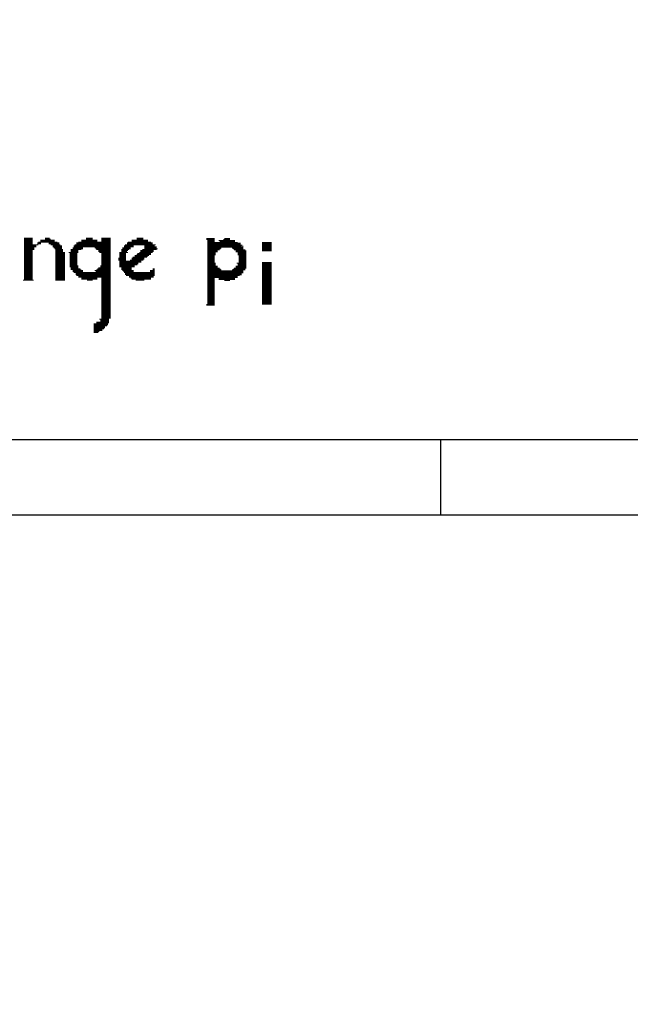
# Model space of a CAD drawing. Extents: x 24 to 161, y 5 to 143.
# Tile 24 of 25: x 109 to 127, y 73 to 101. Entities that reach past the tile are written whole.
import ezdxf

# ---------------------------------------------------------------- set-up
doc = ezdxf.new("R2010")
doc.units = 0
doc.layers.add('BG_OUTLINE', color=7, linetype='CONTINUOUS')
doc.layers.add('BG_SILKSCREEN_TOP', color=7, linetype='CONTINUOUS')

msp = doc.modelspace()

# ---------------------------------------------------------------- linework, layer by layer
at = {"layer": 'BG_OUTLINE'}
for points in [[(89.27973, 89.114376), (137.279634, 89.114376, 0.414205), (140.779246, 92.614242), (140.779246, 125.614176, 0.414226), (137.279634, 129.114296), (89.27973, 129.114296, 0.414268), (85.779356, 125.614176), (85.779356, 92.614242, 0.414248)], [(89.27973, 46.950376), (137.279634, 46.950376, 0.414205), (140.779246, 50.450242), (140.779246, 83.450176, 0.414226), (137.279634, 86.950296), (89.27973, 86.950296, 0.414268), (85.779356, 83.450176), (85.779356, 50.450242, 0.414248)]]:
    msp.add_lwpolyline(points, format="xyb", close=True, dxfattribs=at)
msp.add_lwpolyline([(106.340402, 86.950296), (106.340402, 89.114376), (121.431812, 89.114376), (121.431812, 86.950296)], close=True, dxfattribs=at)
at = {"layer": 'BG_SILKSCREEN_TOP', "const_width": 0.027178}
for points in [[(109.578902, 94.8436), (109.82325, 94.8436)], [(109.578902, 94.816422), (109.82325, 94.816422)], [(109.578902, 94.789498), (109.82325, 94.789498)], [(110.04042, 94.789498), (110.447328, 94.789498)], [(110.176056, 94.8436), (110.311946, 94.8436)], [(110.176056, 94.816422), (110.33887, 94.816422)], [(111.207296, 94.789498), (111.668814, 94.789498)], [(111.343186, 94.8436), (111.533178, 94.8436)], [(111.343186, 94.816422), (111.533178, 94.816422)], [(111.777272, 94.8436), (112.048798, 94.8436)], [(111.777272, 94.816422), (112.048798, 94.816422)], [(111.777272, 94.789498), (112.048798, 94.789498)], [(112.645952, 94.789498), (113.107216, 94.789498)], [(112.781588, 94.8436), (112.97158, 94.8436)], [(112.781588, 94.816422), (112.97158, 94.816422)], [(114.765074, 94.835726), (115.009168, 94.835726)], [(114.765074, 94.808548), (115.009168, 94.808548)], [(115.253516, 94.808548), (115.443508, 94.808548)], [(115.280694, 94.835726), (115.443508, 94.835726)], [(109.578902, 94.76232), (109.82325, 94.76232)], [(109.578902, 94.735142), (109.82325, 94.735142)], [(109.578902, 94.708218), (109.82325, 94.708218)], [(109.578902, 94.680786), (109.82325, 94.680786)], [(109.578902, 94.653862), (109.986064, 94.653862)], [(109.578902, 94.62643), (109.931962, 94.62643)], [(109.578902, 94.599506), (109.931962, 94.599506)], [(109.578902, 94.572328), (109.877352, 94.572328)], [(109.578902, 94.54515), (109.877352, 94.54515)], [(109.578902, 94.518226), (109.877352, 94.518226)], [(109.958886, 94.708218), (110.067344, 94.708218)], [(109.958886, 94.680786), (110.067344, 94.680786)], [(109.986064, 94.735142), (110.528862, 94.735142)], [(110.04042, 94.76232), (110.447328, 94.76232)], [(110.284768, 94.708218), (110.583218, 94.708218)], [(110.284768, 94.680786), (110.583218, 94.680786)], [(110.33887, 94.653862), (110.610396, 94.653862)], [(110.393226, 94.62643), (110.664752, 94.62643)], [(110.393226, 94.599506), (110.664752, 94.599506)], [(110.420404, 94.572328), (110.664752, 94.572328)], [(110.447328, 94.54515), (110.664752, 94.54515)], [(110.47476, 94.518226), (110.691676, 94.518226)], [(110.908846, 94.518226), (111.207296, 94.518226)], [(110.963202, 94.572328), (111.261652, 94.572328)], [(110.963202, 94.54515), (111.261652, 94.54515)], [(110.99038, 94.62643), (112.048798, 94.62643)], [(110.99038, 94.599506), (112.048798, 94.599506)], [(111.017304, 94.653862), (112.048798, 94.653862)], [(111.07166, 94.708218), (112.048798, 94.708218)], [(111.07166, 94.680786), (112.048798, 94.680786)], [(111.126016, 94.735142), (112.048798, 94.735142)], [(111.207296, 94.76232), (111.668814, 94.76232)], [(111.58728, 94.572328), (112.048798, 94.572328)], [(111.614712, 94.54515), (112.048798, 94.54515)], [(111.641636, 94.518226), (112.048798, 94.518226)], [(111.777272, 94.76232), (112.048798, 94.76232)], [(112.347248, 94.518226), (112.564418, 94.518226)], [(112.37468, 94.572328), (112.618774, 94.572328)], [(112.37468, 94.54515), (112.618774, 94.54515)], [(112.428782, 94.62643), (112.700054, 94.62643)], [(112.428782, 94.599506), (112.700054, 94.599506)], [(112.45596, 94.653862), (113.324386, 94.653862)], [(112.510062, 94.708218), (113.243106, 94.708218)], [(112.510062, 94.680786), (113.243106, 94.680786)], [(112.53724, 94.735142), (113.188496, 94.735142)], [(112.645952, 94.76232), (113.107216, 94.76232)], [(112.944402, 94.518226), (113.351564, 94.518226)], [(112.998758, 94.62643), (113.297208, 94.62643)], [(112.998758, 94.599506), (113.351564, 94.599506)], [(112.998758, 94.572328), (113.351564, 94.572328)], [(112.998758, 94.54515), (113.378488, 94.54515)], [(114.792252, 94.78137), (115.009168, 94.78137)], [(114.792252, 94.754192), (115.009168, 94.754192)], [(114.792252, 94.727014), (115.660678, 94.727014)], [(114.792252, 94.70009), (115.742212, 94.70009)], [(114.792252, 94.672912), (115.742212, 94.672912)], [(114.792252, 94.645734), (115.796568, 94.645734)], [(114.792252, 94.618556), (115.769136, 94.618556)], [(114.792252, 94.591378), (115.823492, 94.591378)], [(114.792252, 94.5642), (115.19916, 94.5642)], [(114.792252, 94.537022), (115.172236, 94.537022)], [(114.792252, 94.510098), (115.145058, 94.510098)], [(115.11788, 94.78137), (115.579144, 94.78137)], [(115.145058, 94.754192), (115.579144, 94.754192)], [(115.497864, 94.5642), (115.823492, 94.5642)], [(115.525042, 94.537022), (115.823492, 94.537022)], [(115.55222, 94.510098), (115.877848, 94.510098)], [(115.796568, 94.618556), (115.823492, 94.618556)], [(116.354352, 94.72549), (116.625624, 94.72549)], [(116.354352, 94.698312), (116.625624, 94.698312)], [(116.354352, 94.671134), (116.625624, 94.671134)], [(116.354352, 94.64421), (116.625624, 94.64421)], [(116.354352, 94.617032), (116.625624, 94.617032)], [(116.354352, 94.5896), (116.625624, 94.5896)], [(116.354352, 94.562676), (116.625624, 94.562676)], [(116.354352, 94.535498), (116.625624, 94.535498)], [(116.354352, 94.50832), (116.625624, 94.50832)], [(109.578902, 94.490794), (109.82325, 94.490794)], [(109.578902, 94.46387), (109.82325, 94.46387)], [(109.578902, 94.436438), (109.82325, 94.436438)], [(109.578902, 94.409514), (109.82325, 94.409514)], [(109.578902, 94.382336), (109.82325, 94.382336)], [(109.578902, 94.355158), (109.82325, 94.355158)], [(109.578902, 94.32798), (109.82325, 94.32798)], [(109.578902, 94.301056), (109.82325, 94.301056)], [(109.578902, 94.273878), (109.82325, 94.273878)], [(109.578902, 94.246446), (109.82325, 94.246446)], [(110.47476, 94.490794), (110.691676, 94.490794)], [(110.47476, 94.46387), (110.691676, 94.46387)], [(110.47476, 94.436438), (110.746032, 94.436438)], [(110.47476, 94.409514), (110.746032, 94.409514)], [(110.47476, 94.382336), (110.746032, 94.382336)], [(110.47476, 94.355158), (110.746032, 94.355158)], [(110.47476, 94.32798), (110.746032, 94.32798)], [(110.47476, 94.301056), (110.746032, 94.301056)], [(110.47476, 94.273878), (110.746032, 94.273878)], [(110.47476, 94.246446), (110.746032, 94.246446)], [(110.854744, 94.436438), (111.126016, 94.436438)], [(110.881668, 94.409514), (111.098838, 94.409514)], [(110.881668, 94.382336), (111.098838, 94.382336)], [(110.881668, 94.355158), (111.098838, 94.355158)], [(110.881668, 94.32798), (111.098838, 94.32798)], [(110.881668, 94.301056), (111.098838, 94.301056)], [(110.881668, 94.273878), (111.098838, 94.273878)], [(110.881668, 94.246446), (111.098838, 94.246446)], [(110.908846, 94.490794), (111.126016, 94.490794)], [(110.908846, 94.46387), (111.126016, 94.46387)], [(111.695992, 94.490794), (112.048798, 94.490794)], [(111.695992, 94.46387), (112.048798, 94.46387)], [(111.72317, 94.436438), (112.048798, 94.436438)], [(111.777272, 94.409514), (112.048798, 94.409514)], [(111.777272, 94.382336), (112.048798, 94.382336)], [(111.777272, 94.355158), (112.048798, 94.355158)], [(111.777272, 94.32798), (112.048798, 94.32798)], [(111.777272, 94.301056), (112.048798, 94.301056)], [(111.777272, 94.273878), (112.048798, 94.273878)], [(111.777272, 94.246446), (112.048798, 94.246446)], [(112.265968, 94.273878), (112.483138, 94.273878)], [(112.265968, 94.246446), (112.483138, 94.246446)], [(112.293146, 94.436438), (112.53724, 94.436438)], [(112.293146, 94.409514), (112.483138, 94.409514)], [(112.293146, 94.382336), (112.483138, 94.382336)], [(112.293146, 94.355158), (112.483138, 94.355158)], [(112.293146, 94.32798), (112.483138, 94.32798)], [(112.293146, 94.301056), (112.483138, 94.301056)], [(112.347248, 94.490794), (112.53724, 94.490794)], [(112.347248, 94.46387), (112.510062, 94.46387)], [(112.645952, 94.273878), (112.998758, 94.273878)], [(112.645952, 94.246446), (112.998758, 94.246446)], [(112.67313, 94.301056), (113.080038, 94.301056)], [(112.727232, 94.355158), (113.134394, 94.355158)], [(112.727232, 94.32798), (113.107216, 94.32798)], [(112.781588, 94.382336), (113.188496, 94.382336)], [(112.808766, 94.409514), (113.188496, 94.409514)], [(112.863122, 94.436438), (113.243106, 94.436438)], [(112.890046, 94.490794), (113.27003, 94.490794)], [(112.890046, 94.46387), (113.27003, 94.46387)], [(114.792252, 94.48292), (115.090702, 94.48292)], [(114.792252, 94.455742), (115.090702, 94.455742)], [(114.792252, 94.428564), (115.0366, 94.428564)], [(114.792252, 94.40164), (115.0366, 94.40164)], [(114.792252, 94.374208), (115.0366, 94.374208)], [(114.792252, 94.34703), (115.009168, 94.34703)], [(114.792252, 94.320106), (115.009168, 94.320106)], [(114.792252, 94.292928), (115.009168, 94.292928)], [(114.792252, 94.26575), (115.009168, 94.26575)], [(114.792252, 94.238572), (115.009168, 94.238572)], [(115.606576, 94.48292), (115.905026, 94.48292)], [(115.606576, 94.455742), (115.905026, 94.455742)], [(115.660678, 94.428564), (115.905026, 94.428564)], [(115.660678, 94.40164), (115.905026, 94.40164)], [(115.660678, 94.374208), (115.905026, 94.374208)], [(115.687856, 94.34703), (115.905026, 94.34703)], [(115.687856, 94.320106), (115.905026, 94.320106)], [(115.687856, 94.292928), (115.905026, 94.292928)], [(115.687856, 94.26575), (115.905026, 94.26575)], [(115.687856, 94.238572), (115.905026, 94.238572)], [(116.354352, 94.481142), (116.625624, 94.481142)], [(109.578902, 94.219776), (109.82325, 94.219776)], [(109.578902, 94.192344), (109.82325, 94.192344)], [(109.578902, 94.165166), (109.82325, 94.165166)], [(109.578902, 94.137988), (109.82325, 94.137988)], [(109.578902, 94.111064), (109.82325, 94.111064)], [(109.578902, 94.083886), (109.82325, 94.083886)], [(109.578902, 94.056708), (109.82325, 94.056708)], [(109.578902, 94.029784), (109.82325, 94.029784)], [(109.578902, 94.002352), (109.82325, 94.002352)], [(109.578902, 93.97492), (109.82325, 93.97492)], [(109.578902, 93.947996), (109.82325, 93.947996)], [(110.47476, 94.219776), (110.746032, 94.219776)], [(110.47476, 94.192344), (110.746032, 94.192344)], [(110.47476, 94.165166), (110.746032, 94.165166)], [(110.47476, 94.137988), (110.746032, 94.137988)], [(110.47476, 94.111064), (110.746032, 94.111064)], [(110.47476, 94.083886), (110.746032, 94.083886)], [(110.47476, 94.056708), (110.746032, 94.056708)], [(110.47476, 94.029784), (110.746032, 94.029784)], [(110.47476, 94.002352), (110.746032, 94.002352)], [(110.47476, 93.97492), (110.746032, 93.97492)], [(110.47476, 93.947996), (110.746032, 93.947996)], [(110.881668, 94.219776), (111.098838, 94.219776)], [(110.881668, 94.192344), (111.098838, 94.192344)], [(110.881668, 94.165166), (111.098838, 94.165166)], [(110.881668, 94.137988), (111.098838, 94.137988)], [(110.881668, 94.111064), (111.098838, 94.111064)], [(110.881668, 94.083886), (111.098838, 94.083886)], [(110.881668, 94.056708), (111.126016, 94.056708)], [(110.881668, 94.029784), (111.126016, 94.029784)], [(110.908846, 94.002352), (111.126016, 94.002352)], [(110.908846, 93.97492), (111.180372, 93.97492)], [(110.908846, 93.947996), (111.207296, 93.947996)], [(111.641636, 93.947996), (112.048798, 93.947996)], [(111.668814, 93.97492), (112.048798, 93.97492)], [(111.695992, 94.002352), (112.048798, 94.002352)], [(111.750348, 94.056708), (112.048798, 94.056708)], [(111.750348, 94.029784), (112.048798, 94.029784)], [(111.777272, 94.219776), (112.048798, 94.219776)], [(111.777272, 94.192344), (112.048798, 94.192344)], [(111.777272, 94.165166), (112.048798, 94.165166)], [(111.777272, 94.137988), (112.048798, 94.137988)], [(111.777272, 94.111064), (112.048798, 94.111064)], [(111.777272, 94.083886), (112.048798, 94.083886)], [(112.265968, 94.219776), (112.483138, 94.219776)], [(112.293146, 94.192344), (112.917224, 94.192344)], [(112.293146, 94.165166), (112.917224, 94.165166)], [(112.293146, 94.137988), (112.835944, 94.137988)], [(112.293146, 94.111064), (112.835944, 94.111064)], [(112.293146, 94.083886), (112.808766, 94.083886)], [(112.293146, 94.056708), (112.727232, 94.056708)], [(112.293146, 94.029784), (112.727232, 94.029784)], [(112.347248, 94.002352), (112.645952, 94.002352)], [(112.347248, 93.97492), (112.645952, 93.97492)], [(112.347248, 93.947996), (112.645952, 93.947996)], [(112.591596, 94.219776), (112.97158, 94.219776)], [(113.243106, 93.97492), (113.297208, 93.97492)], [(113.243106, 93.947996), (113.297208, 93.947996)], [(114.792252, 94.211648), (115.009168, 94.211648)], [(114.792252, 94.184216), (115.009168, 94.184216)], [(114.792252, 94.157038), (115.009168, 94.157038)], [(114.792252, 94.130114), (115.0366, 94.130114)], [(114.792252, 94.102936), (115.0366, 94.102936)], [(114.792252, 94.075758), (115.0366, 94.075758)], [(114.792252, 94.04858), (115.090702, 94.04858)], [(114.792252, 94.021656), (115.090702, 94.021656)], [(114.792252, 93.994224), (115.145058, 93.994224)], [(114.792252, 93.967046), (115.172236, 93.967046)], [(115.525042, 93.967046), (115.877848, 93.967046)], [(115.55222, 93.994224), (115.905026, 93.994224)], [(115.606576, 94.04858), (115.905026, 94.04858)], [(115.606576, 94.021656), (115.905026, 94.021656)], [(115.6335, 94.130114), (115.905026, 94.130114)], [(115.660678, 94.102936), (115.905026, 94.102936)], [(115.660678, 94.075758), (115.905026, 94.075758)], [(115.687856, 94.211648), (115.905026, 94.211648)], [(115.687856, 94.184216), (115.905026, 94.184216)], [(115.687856, 94.157038), (115.905026, 94.157038)], [(116.354352, 94.155768), (116.625624, 94.155768)], [(116.354352, 94.12859), (116.625624, 94.12859)], [(116.354352, 94.101412), (116.625624, 94.101412)], [(116.354352, 94.074488), (116.625624, 94.074488)], [(116.354352, 94.047056), (116.625624, 94.047056)], [(116.354352, 94.020132), (116.625624, 94.020132)], [(116.354352, 93.9927), (116.625624, 93.9927)], [(116.354352, 93.965776), (116.625624, 93.965776)], [(109.578902, 93.921072), (109.82325, 93.921072)], [(109.578902, 93.89364), (109.82325, 93.89364)], [(109.578902, 93.866716), (109.82325, 93.866716)], [(109.578902, 93.839792), (109.82325, 93.839792)], [(109.578902, 93.81236), (109.82325, 93.81236)], [(109.578902, 93.785436), (109.82325, 93.785436)], [(109.578902, 93.758004), (109.82325, 93.758004)], [(109.578902, 93.73108), (109.82325, 93.73108)], [(109.578902, 93.703648), (109.82325, 93.703648)], [(109.578902, 93.676724), (109.82325, 93.676724)], [(110.47476, 93.921072), (110.746032, 93.921072)], [(110.47476, 93.89364), (110.746032, 93.89364)], [(110.47476, 93.866716), (110.746032, 93.866716)], [(110.47476, 93.839792), (110.746032, 93.839792)], [(110.47476, 93.81236), (110.746032, 93.81236)], [(110.47476, 93.785436), (110.746032, 93.785436)], [(110.47476, 93.758004), (110.746032, 93.758004)], [(110.47476, 93.73108), (110.746032, 93.73108)], [(110.47476, 93.703648), (110.746032, 93.703648)], [(110.47476, 93.676724), (110.746032, 93.676724)], [(110.963202, 93.921072), (111.261652, 93.921072)], [(110.963202, 93.89364), (111.261652, 93.89364)], [(110.99038, 93.866716), (112.048798, 93.866716)], [(111.044736, 93.839792), (112.048798, 93.839792)], [(111.044736, 93.81236), (112.048798, 93.81236)], [(111.07166, 93.785436), (112.048798, 93.785436)], [(111.126016, 93.758004), (112.048798, 93.758004)], [(111.126016, 93.73108), (112.048798, 93.73108)], [(111.207296, 93.703648), (111.668814, 93.703648)], [(111.207296, 93.676724), (111.668814, 93.676724)], [(111.58728, 93.921072), (112.048798, 93.921072)], [(111.614712, 93.89364), (112.048798, 93.89364)], [(111.777272, 93.703648), (112.048798, 93.703648)], [(111.777272, 93.676724), (112.048798, 93.676724)], [(112.37468, 93.921072), (112.700054, 93.921072)], [(112.401604, 93.89364), (112.700054, 93.89364)], [(112.428782, 93.866716), (113.297208, 93.866716)], [(112.45596, 93.839792), (113.297208, 93.839792)], [(112.45596, 93.81236), (113.297208, 93.81236)], [(112.483138, 93.785436), (113.297208, 93.785436)], [(112.564418, 93.758004), (113.27003, 93.758004)], [(112.564418, 93.73108), (113.27003, 93.73108)], [(112.618774, 93.703648), (113.188496, 93.703648)], [(112.645952, 93.676724), (113.188496, 93.676724)], [(113.161572, 93.921072), (113.297208, 93.921072)], [(113.161572, 93.89364), (113.297208, 93.89364)], [(114.792252, 93.940122), (115.19916, 93.940122)], [(114.792252, 93.912944), (115.823492, 93.912944)], [(114.792252, 93.885766), (115.823492, 93.885766)], [(114.792252, 93.858588), (115.823492, 93.858588)], [(114.792252, 93.831664), (115.769136, 93.831664)], [(114.792252, 93.804232), (115.769136, 93.804232)], [(114.792252, 93.777308), (115.715034, 93.777308)], [(114.792252, 93.75013), (115.660678, 93.75013)], [(114.792252, 93.722952), (115.660678, 93.722952)], [(114.792252, 93.695774), (115.009168, 93.695774)], [(114.792252, 93.693742), (115.009168, 93.693742)], [(114.792252, 93.668596), (115.009168, 93.668596)], [(114.792252, 93.666564), (115.009168, 93.666564)], [(115.11788, 93.695774), (115.579144, 93.695774)], [(115.11788, 93.668596), (115.579144, 93.668596)], [(115.497864, 93.940122), (115.877848, 93.940122)], [(116.354352, 93.938598), (116.625624, 93.938598)], [(116.354352, 93.91142), (116.625624, 93.91142)], [(116.354352, 93.884496), (116.625624, 93.884496)], [(116.354352, 93.857064), (116.625624, 93.857064)], [(116.354352, 93.83014), (116.625624, 93.83014)], [(116.354352, 93.802708), (116.625624, 93.802708)], [(116.354352, 93.775784), (116.625624, 93.775784)], [(116.354352, 93.748606), (116.625624, 93.748606)], [(116.354352, 93.721428), (116.625624, 93.721428)], [(116.354352, 93.694504), (116.625624, 93.694504)], [(116.354352, 93.667072), (116.625624, 93.667072)], [(109.551978, 93.6498), (109.850428, 93.6498)], [(110.47476, 93.6498), (110.746032, 93.6498)], [(111.370364, 93.6498), (111.533178, 93.6498)], [(111.777272, 93.6498), (112.048798, 93.6498)], [(111.777272, 93.622368), (112.048798, 93.622368)], [(111.777272, 93.595444), (112.048798, 93.595444)], [(111.777272, 93.568012), (112.048798, 93.568012)], [(111.777272, 93.540834), (112.048798, 93.540834)], [(111.777272, 93.513656), (112.048798, 93.513656)], [(111.777272, 93.486732), (112.048798, 93.486732)], [(111.777272, 93.459554), (112.048798, 93.459554)], [(111.777272, 93.432376), (112.048798, 93.432376)], [(111.777272, 93.405452), (112.048798, 93.405452)], [(112.75441, 93.6498), (112.998758, 93.6498)], [(114.792252, 93.641672), (115.009168, 93.641672)], [(114.792252, 93.63964), (115.009168, 93.63964)], [(114.792252, 93.61424), (115.009168, 93.61424)], [(114.792252, 93.612208), (115.009168, 93.612208)], [(114.792252, 93.587316), (115.009168, 93.587316)], [(114.792252, 93.584014), (115.009168, 93.584014)], [(114.792252, 93.560138), (115.009168, 93.560138)], [(114.792252, 93.55709), (115.009168, 93.55709)], [(114.792252, 93.53296), (115.009168, 93.53296)], [(114.792252, 93.529912), (115.009168, 93.529912)], [(114.792252, 93.505782), (115.009168, 93.505782)], [(114.792252, 93.50248), (115.009168, 93.50248)], [(114.792252, 93.478604), (115.009168, 93.478604)], [(114.792252, 93.475556), (115.009168, 93.475556)], [(114.792252, 93.45168), (115.009168, 93.45168)], [(114.792252, 93.448378), (115.009168, 93.448378)], [(114.792252, 93.424248), (115.009168, 93.424248)], [(114.792252, 93.4212), (115.009168, 93.4212)], [(114.792252, 93.397324), (115.009168, 93.397324)], [(114.792252, 93.394022), (115.009168, 93.394022)], [(115.280694, 93.641672), (115.443508, 93.641672)], [(116.354352, 93.640148), (116.625624, 93.640148)], [(116.354352, 93.61297), (116.625624, 93.61297)], [(116.354352, 93.585792), (116.625624, 93.585792)], [(116.354352, 93.55836), (116.625624, 93.55836)], [(116.354352, 93.53169), (116.625624, 93.53169)], [(116.354352, 93.504512), (116.625624, 93.504512)], [(116.354352, 93.47708), (116.625624, 93.47708)], [(116.354352, 93.450156), (116.625624, 93.450156)], [(116.354352, 93.422978), (116.625624, 93.422978)], [(116.354352, 93.3958), (116.625624, 93.3958)], [(111.777272, 93.37802), (112.048798, 93.37802)], [(111.777272, 93.350842), (112.048798, 93.350842)], [(111.777272, 93.323664), (112.048798, 93.323664)], [(111.777272, 93.296486), (112.048798, 93.296486)], [(111.777272, 93.269562), (112.048798, 93.269562)], [(111.777272, 93.242384), (112.048798, 93.242384)], [(111.777272, 93.215206), (112.048798, 93.215206)], [(111.777272, 93.188282), (112.048798, 93.188282)], [(111.777272, 93.161104), (112.048798, 93.161104)], [(111.777272, 93.133672), (112.048798, 93.133672)], [(111.777272, 93.106494), (112.048798, 93.106494)], [(114.792252, 93.370146), (115.009168, 93.370146)], [(114.792252, 93.367098), (115.009168, 93.367098)], [(114.792252, 93.33992), (115.009168, 93.33992)], [(114.792252, 93.312742), (115.009168, 93.312742)], [(114.792252, 93.285818), (115.009168, 93.285818)], [(114.792252, 93.258386), (115.009168, 93.258386)], [(114.792252, 93.231208), (115.009168, 93.231208)], [(114.792252, 93.20403), (115.009168, 93.20403)], [(114.792252, 93.177106), (115.009168, 93.177106)], [(114.792252, 93.149928), (115.009168, 93.149928)], [(114.792252, 93.12275), (115.009168, 93.12275)], [(116.354352, 93.368622), (116.625624, 93.368622)], [(116.354352, 93.341698), (116.625624, 93.341698)], [(116.354352, 93.31452), (116.625624, 93.31452)], [(116.354352, 93.287088), (116.625624, 93.287088)], [(116.354352, 93.260164), (116.625624, 93.260164)], [(116.354352, 93.232986), (116.625624, 93.232986)], [(116.354352, 93.205808), (116.625624, 93.205808)], [(116.354352, 93.17863), (116.625624, 93.17863)], [(116.354352, 93.151706), (116.625624, 93.151706)], [(116.354352, 93.124274), (116.625624, 93.124274)], [(111.777272, 93.07957), (112.048798, 93.07957)], [(111.777272, 93.052392), (112.048798, 93.052392)], [(111.777272, 93.025214), (112.048798, 93.025214)], [(111.777272, 92.99829), (112.048798, 92.99829)], [(111.777272, 92.971112), (112.048798, 92.971112)], [(111.777272, 92.94368), (112.048798, 92.94368)], [(111.777272, 92.916502), (112.048798, 92.916502)], [(111.777272, 92.889578), (112.048798, 92.889578)], [(111.777272, 92.8624), (112.048798, 92.8624)], [(111.777272, 92.835222), (112.048798, 92.835222)], [(114.765074, 92.959936), (115.009168, 92.959936)], [(114.765074, 92.932758), (115.009168, 92.932758)], [(114.792252, 93.095826), (115.009168, 93.095826)], [(114.792252, 93.068394), (115.009168, 93.068394)], [(114.792252, 93.041216), (115.009168, 93.041216)], [(114.792252, 93.014038), (115.009168, 93.014038)], [(114.792252, 92.987114), (115.009168, 92.987114)], [(116.354352, 93.09735), (116.625624, 93.09735)], [(116.354352, 93.070172), (116.625624, 93.070172)], [(116.354352, 93.042994), (116.625624, 93.042994)], [(116.354352, 93.015816), (116.625624, 93.015816)], [(116.354352, 92.988638), (116.625624, 92.988638)], [(116.354352, 92.961714), (116.625624, 92.961714)], [(111.777272, 92.808298), (112.048798, 92.808298)], [(111.777272, 92.78112), (112.048798, 92.78112)], [(111.777272, 92.753942), (112.048798, 92.753942)], [(111.777272, 92.72651), (112.048798, 92.72651)], [(111.777272, 92.699586), (112.048798, 92.699586)], [(111.777272, 92.672408), (112.048798, 92.672408)], [(111.777272, 92.64523), (112.048798, 92.64523)], [(111.777272, 92.618306), (112.048798, 92.618306)], [(111.777272, 92.591128), (112.048798, 92.591128)], [(111.777272, 92.56395), (112.048798, 92.56395)], [(111.560356, 92.401136), (111.967264, 92.401136)], [(111.560356, 92.373958), (111.967264, 92.373958)], [(111.560356, 92.34678), (111.940086, 92.34678)], [(111.560356, 92.319856), (111.885984, 92.319856)], [(111.560356, 92.292424), (111.885984, 92.292424)], [(111.560356, 92.265246), (111.858806, 92.265246)], [(111.641636, 92.455238), (111.994696, 92.455238)], [(111.641636, 92.42806), (111.994696, 92.42806)], [(111.72317, 92.537026), (111.994696, 92.537026)], [(111.750348, 92.509848), (111.994696, 92.509848)], [(111.750348, 92.482416), (111.994696, 92.482416)], [(111.560356, 92.238068), (111.804704, 92.238068)], [(111.560356, 92.211144), (111.804704, 92.211144)], [(111.560356, 92.183966), (111.72317, 92.183966)], [(111.560356, 92.156788), (111.695992, 92.156788)]]:
    msp.add_lwpolyline(points, dxfattribs=at)

doc.saveas('drawing.dxf')
